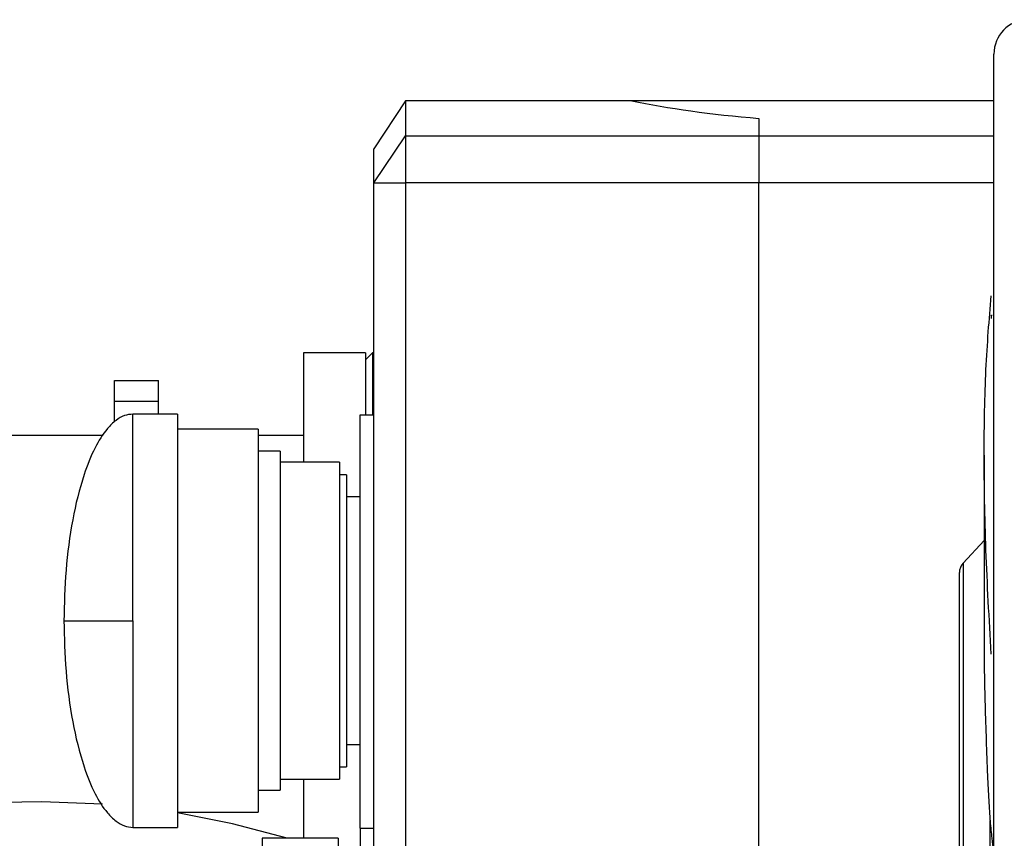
# Model space of a CAD drawing. Header units: millimetres. Extents: x 0 to 420, y 0 to 297.
# Tile 53 of 62: x 285.87 to 290.7, y 250.04 to 254.05. Entities that reach past the tile are written whole.
import ezdxf

# ---------------------------------------------------------------- set-up
doc = ezdxf.new("R2010")
doc.units = ezdxf.units.MM

msp = doc.modelspace()

# ---------------------------------------------------------------- linework, layer by layer
at = {"color": 7, "linetype": 'Continuous', "lineweight": 25}
for p, q in [((290.6465, 247.85853), (290.6465, 253.88378)), ((287.76292, 253.65498), (287.6076, 253.41862)), ((287.76292, 253.65498), (287.76292, 253.4839)), ((288.87168, 253.65498), (287.76292, 253.65498)), ((290.6465, 253.65498), (288.87168, 253.65498)), ((289.4951, 253.56853), (289.4951, 253.4839)), ((289.4951, 253.56853), (289.4951, 253.4839)), ((287.6076, 253.25244), (287.76292, 253.4839)), ((287.76292, 253.4839), (287.76292, 253.25244)), ((287.76292, 253.4839), (289.4951, 253.4839)), ((289.4951, 253.4839), (289.4951, 253.25244)), ((289.4951, 253.4839), (289.4951, 253.25244)), ((289.4951, 253.4839), (290.6465, 253.4839)), ((287.6076, 253.25244), (287.6076, 253.41862)), ((287.6076, 244.90019), (287.6076, 253.25244)), ((287.6076, 253.25244), (287.76292, 253.25244)), ((289.4951, 253.25244), (287.76292, 253.25244)), ((287.76292, 253.25244), (287.76292, 244.90019)), ((289.4951, 244.90019), (289.4951, 253.25244)), ((289.4951, 244.90019), (289.4951, 253.25244)), ((290.6465, 253.25244), (289.4951, 253.25244)), ((290.63498, 252.60343), (290.63741, 252.60343)), ((287.56675, 252.4191), (287.26287, 252.4191)), ((287.26287, 252.4191), (287.26287, 251.88273)), ((287.60052, 252.4191), (287.56675, 252.38534)), ((287.56675, 252.4191), (287.56675, 252.11521)), ((287.6076, 252.4191), (287.60052, 252.4191)), ((287.60052, 252.4191), (287.60052, 252.11521)), ((286.33566, 252.28404), (286.55176, 252.28404)), ((286.33566, 252.18051), (286.33566, 252.28404)), ((286.55176, 252.18051), (286.55176, 252.28404)), ((286.55176, 252.18051), (286.33566, 252.18051)), ((286.33566, 252.08098), (286.33566, 252.18051)), ((286.55176, 252.11909), (286.55176, 252.18051)), ((286.64529, 252.11909), (286.42581, 252.11909)), ((286.42581, 251.10612), (286.42581, 252.11909)), ((286.64529, 252.11909), (286.64529, 250.09316)), ((287.54007, 252.11521), (287.6076, 252.11521)), ((287.54007, 250.08928), (287.54007, 252.11521)), ((287.04034, 252.04481), (286.64529, 252.04481)), ((287.04034, 252.04481), (287.04034, 250.16744)), ((286.27961, 252.01392), (285.62389, 252.01392)), ((287.26287, 252.01392), (287.04034, 252.01392)), ((287.14839, 251.93676), (287.04034, 251.93676)), ((287.14839, 251.93676), (287.14839, 250.27549)), ((290.59923, 251.91728), (290.59923, 251.01014)), ((287.43878, 251.88273), (287.14839, 251.88273)), ((287.43878, 251.88273), (287.43878, 250.32952)), ((287.47254, 251.82195), (287.43878, 251.82195)), ((287.47254, 251.82195), (287.47254, 251.7139)), ((287.47254, 251.7139), (287.47254, 251.4843)), ((287.54007, 251.7139), (287.47254, 251.7139)), ((287.47254, 251.4843), (287.47254, 250.72795)), ((290.59923, 251.499), (290.49581, 251.3881)), ((290.49581, 251.3881), (290.49581, 247.8495)), ((290.47767, 247.84401), (290.47767, 251.34204)), ((286.42581, 251.10612), (286.42581, 250.09316)), ((287.47254, 250.72795), (287.47254, 250.49835)), ((287.54007, 250.49835), (287.47254, 250.49835)), ((287.47254, 250.49835), (287.47254, 250.3903)), ((287.43878, 250.3903), (287.47254, 250.3903)), ((287.14839, 250.32952), (287.43878, 250.32952)), ((287.26287, 250.32952), (287.26287, 250.03948)), ((287.04034, 250.27549), (287.14839, 250.27549)), ((286.27656, 250.20697), (285.97978, 250.21759)), ((286.64529, 250.16744), (287.04034, 250.16744)), ((290.62836, 247.85849), (290.62836, 250.12725)), ((286.42581, 250.09316), (286.64529, 250.09316)), ((287.54007, 250.08928), (287.6076, 250.08928)), ((287.54007, 250.08928), (287.54007, 248.06335)), ((287.43202, 250.03948), (287.0606, 250.03948)), ((287.0606, 250.03948), (287.0606, 248.11485)), ((287.43202, 250.03948), (287.43202, 248.11485))]:
    msp.add_line(p, q, dxfattribs=at)
at = {"color": 7, "linetype": 'Continuous', "lineweight": 25, "flags": 128}
msp.add_lwpolyline([(287.18298, 250.03948), (286.91488, 250.11095), (286.64529, 250.16392)], dxfattribs=at)
at = {"color": 7, "linetype": 'Continuous', "lineweight": 25}
for centre, radius, start, end in [((290.81533, 253.88378), 0.16883, 92, 180), ((290.5452, 251.34204), 0.06753, 137, 180), ((285.97978, 246.06443), 4.15316, 90, 337.8365)]:
    msp.add_arc(centre, radius, start, end, dxfattribs=at)
msp.add_ellipse((290.18133, 253.91974), major_axis=(1.83113, 0), ratio=0.2068731, start_param=3.9154561, end_param=4.3282509, dxfattribs=at)
msp.add_ellipse((290.18133, 253.91974), major_axis=(1.83113, 0), ratio=0.2068731, start_param=3.9154561, end_param=4.3282509, dxfattribs=at)
for points, knots in [([(290.6334, 250.94286), (290.62369, 251.11532), (290.60428, 251.46019), (290.59667, 251.926), (290.60444, 252.34915), (290.62373, 252.58207), (290.6334, 252.6988)], [0, 0, 0, 0, 0.250907, 0.5017467, 0.7502899, 1, 1, 1, 1]), ([(290.63457, 252.58689), (290.63459, 252.58955), (290.63463, 252.59487), (290.63475, 252.60047), (290.63487, 252.60312), (290.63495, 252.60336), (290.63498, 252.60343)], [0, 0, 0, 0, 0.2849514, 0.5699019, 0.8548964, 1, 1, 1, 1]), ([(286.42581, 252.11909), (286.41199, 252.11754), (286.38217, 252.11419), (286.33917, 252.08783), (286.28761, 252.03637), (286.2332, 251.94627), (286.17409, 251.79661), (286.12588, 251.59481), (286.09392, 251.35461), (286.09007, 251.18863), (286.08815, 251.10612)], [0, 0, 0, 0, 0.0366495, 0.0790723, 0.1307665, 0.2299475, 0.3561461, 0.5583051, 0.7804449, 1, 1, 1, 1]), ([(286.08815, 251.10612), (286.09007, 251.02362), (286.09392, 250.85764), (286.12588, 250.61744), (286.17409, 250.41564), (286.2332, 250.26598), (286.28761, 250.17588), (286.33917, 250.12442), (286.38217, 250.09806), (286.41199, 250.09471), (286.42581, 250.09316)], [0, 0, 0, 0, 0.2195551, 0.4416949, 0.6438539, 0.7700525, 0.8692335, 0.9209277, 0.9633505, 1, 1, 1, 1]), ([(286.08815, 251.10612), (286.09007, 251.10612), (286.09392, 251.10612), (286.12588, 251.10612), (286.17409, 251.10612), (286.2332, 251.10612), (286.28761, 251.10612), (286.33917, 251.10612), (286.38217, 251.10612), (286.41199, 251.10612), (286.42581, 251.10612)], [0, 0, 0, 0, 0.2195551, 0.4416949, 0.6438539, 0.7700525, 0.8692335, 0.9209277, 0.9633505, 1, 1, 1, 1]), ([(290.59926, 251.01014), (290.59925, 251.00948), (290.59791, 250.9144), (290.60221, 250.69448), (290.61076, 250.46278), (290.61505, 250.34666)], [0, 0, 0, 0, 0.0035184, 0.5005743, 1, 1, 1, 1]), ([(290.61505, 250.34666), (290.617, 250.30554), (290.62087, 250.22368), (290.62812, 250.12035), (290.63608, 250.03617), (290.64438, 249.97689), (290.65137, 249.94425), (290.65501, 249.94238), (290.65626, 249.94174)], [0, 0, 0, 0, 0.1821095, 0.3625692, 0.5439295, 0.7247964, 0.9055522, 1, 1, 1, 1])]:
    msp.add_open_spline(points, degree=3, knots=knots, dxfattribs=at)

doc.saveas('drawing.dxf')
